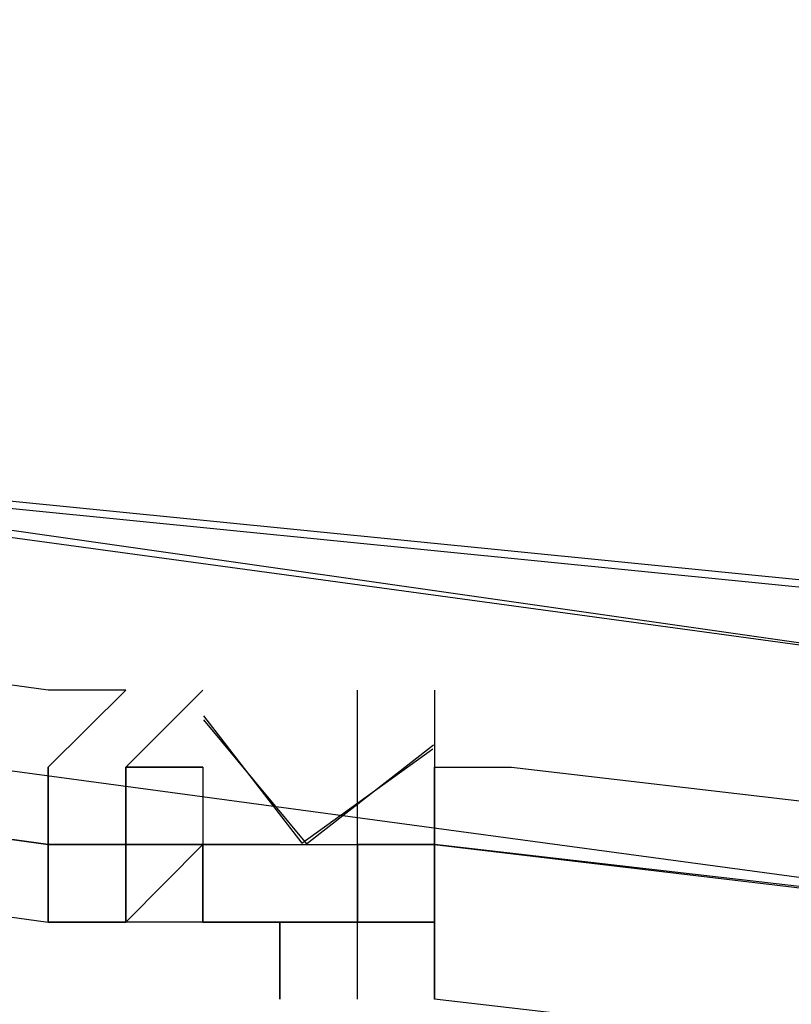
# Model space of a CAD drawing. Header units: feet. Extents: x -79 to 198, y -22 to 181.
# Tile 99 of 256: x 52.008 to 52.142, y 16.79 to 16.96. Entities that reach past the tile are written whole.
import ezdxf

# ---------------------------------------------------------------- set-up
doc = ezdxf.new("R2010")
doc.units = ezdxf.units.FT
doc.layers.add('A-LINEA', color=7, linetype='CONTINUOUS')

msp = doc.modelspace()

# ---------------------------------------------------------------- linework, layer by layer
at = {"layer": 'A-LINEA'}
for p, q in [((52.0267, 16.8444), (52.0267, 16.8444)), ((52.0267, 16.8444), (52.0267, 16.8444)), ((52.0267, 16.8444), (52.0267, 16.8444)), ((52.0267, 16.8444), (52.0267, 16.8444)), ((52.0267, 16.8444), (52.0267, 16.8444)), ((52.0267, 16.8444), (52.0267, 16.8444)), ((52.0267, 16.8444), (52.0267, 16.8444)), ((52.0267, 16.8444), (52.0267, 16.8444)), ((52.0267, 16.8444), (52.0267, 16.8444)), ((52.0267, 16.8444), (52.0267, 16.8444)), ((52.08, 16.8444), (52.08, 16.8444)), ((52.08, 16.8444), (52.08, 16.8444)), ((52.0133, 16.8311), (52.0133, 16.8311)), ((52.0133, 16.8311), (52.0133, 16.8311)), ((52.0267, 16.8311), (52.0267, 16.8311)), ((52.0267, 16.8311), (52.0267, 16.8178)), ((52.0267, 16.8311), (52.0267, 16.8311)), ((52.0267, 16.8311), (52.0267, 16.8311)), ((52.0267, 16.8311), (52.0267, 16.8311)), ((52.0267, 16.8311), (52.0267, 16.8311)), ((52.0267, 16.8311), (52.0267, 16.8311)), ((52.0267, 16.8311), (52.0267, 16.8311)), ((52.0267, 16.8311), (52.0267, 16.8311)), ((52.0267, 16.8311), (52.0267, 16.8311)), ((52.0267, 16.8311), (52.0267, 16.8311)), ((52.0267, 16.8311), (52.0267, 16.8311)), ((52.0267, 16.8311), (52.0267, 16.8311)), ((52.0267, 16.8178), (52.0267, 16.8311)), ((52.0267, 16.8311), (52.04, 16.8311)), ((52.0267, 16.8311), (52.04, 16.8311)), ((52.0267, 16.8311), (52.04, 16.8311)), ((52.04, 16.8311), (52.0267, 16.8311)), ((52.0267, 16.8311), (52.0267, 16.8311)), ((52.0267, 16.8311), (52.0267, 16.8178)), ((52.0267, 16.8311), (52.0267, 16.8311)), ((52.0267, 16.8311), (52.0267, 16.8311)), ((52.0267, 16.8311), (52.0267, 16.8311)), ((52.0267, 16.8311), (52.0267, 16.8311)), ((52.0267, 16.8311), (52.0267, 16.8311)), ((52.0267, 16.8311), (52.0267, 16.8311)), ((52.0267, 16.8311), (52.0267, 16.8311)), ((52.0267, 16.8311), (52.0267, 16.8311)), ((52.0267, 16.8311), (52.0267, 16.8311)), ((52.0267, 16.8311), (52.0267, 16.8311)), ((52.0267, 16.8311), (52.0267, 16.8311)), ((52.0267, 16.8178), (52.0267, 16.8311)), ((52.0267, 16.8311), (52.04, 16.8311)), ((52.0267, 16.8311), (52.04, 16.8311)), ((52.0267, 16.8311), (52.04, 16.8311)), ((52.04, 16.8311), (52.0267, 16.8311)), ((52.04, 16.8311), (52.04, 16.8178)), ((52.04, 16.8311), (52.04, 16.8311)), ((52.04, 16.8311), (52.04, 16.8311)), ((52.04, 16.8311), (52.04, 16.8311)), ((52.04, 16.8311), (52.04, 16.8311)), ((52.04, 16.8311), (52.04, 16.8311)), ((52.04, 16.8311), (52.04, 16.8311)), ((52.04, 16.8311), (52.04, 16.8178)), ((52.04, 16.8311), (52.04, 16.8311)), ((52.04, 16.8311), (52.04, 16.8311)), ((52.04, 16.8311), (52.04, 16.8311)), ((52.04, 16.8311), (52.04, 16.8311)), ((52.04, 16.8311), (52.04, 16.8311)), ((52.04, 16.8311), (52.04, 16.8311)), ((52.04, 16.8311), (52.04, 16.8311)), ((52.04, 16.8311), (52.04, 16.8178)), ((52.04, 16.8311), (52.04, 16.8311)), ((52.04, 16.8311), (52.04, 16.8311)), ((52.04, 16.8311), (52.04, 16.8311)), ((52.04, 16.8311), (52.04, 16.8311)), ((52.04, 16.8311), (52.04, 16.8311)), ((52.04, 16.8311), (52.04, 16.8311)), ((52.04, 16.8311), (52.04, 16.8178)), ((52.04, 16.8311), (52.04, 16.8311)), ((52.04, 16.8311), (52.04, 16.8311)), ((52.04, 16.8311), (52.04, 16.8311)), ((52.04, 16.8311), (52.04, 16.8311)), ((52.04, 16.8311), (52.04, 16.8311)), ((52.04, 16.8311), (52.04, 16.8311)), ((52.04, 16.8311), (52.04, 16.8311)), ((52.0667, 16.8311), (52.0667, 16.8311)), ((52.0667, 16.8311), (52.0667, 16.8311)), ((52.0667, 16.8311), (52.0667, 16.8311)), ((52.0667, 16.8311), (52.0667, 16.8311)), ((52.0667, 16.8311), (52.0667, 16.8311)), ((52.0667, 16.8311), (52.0667, 16.8311)), ((52.0667, 16.8311), (52.0667, 16.8311)), ((52.0667, 16.8311), (52.0667, 16.8311)), ((52.0667, 16.8311), (52.0667, 16.8311)), ((52.0667, 16.8311), (52.0667, 16.8311)), ((52.0667, 16.8311), (52.0667, 16.8311)), ((52.0667, 16.8311), (52.0667, 16.8311)), ((52.0667, 16.8311), (52.0667, 16.8311)), ((52.0667, 16.8311), (52.0667, 16.8311)), ((52.0667, 16.8311), (52.0667, 16.8311)), ((52.0667, 16.8311), (52.0667, 16.8311)), ((52.0667, 16.8311), (52.0667, 16.8311)), ((52.0667, 16.8311), (52.0667, 16.8311)), ((52.0667, 16.8311), (52.0667, 16.8311)), ((52.0667, 16.8311), (52.0667, 16.8311)), ((52.0667, 16.8311), (52.0667, 16.8311)), ((52.0667, 16.8311), (52.0667, 16.8311)), ((52.0667, 16.8311), (52.0667, 16.8311)), ((52.0667, 16.8311), (52.0667, 16.8311)), ((52.0667, 16.8311), (52.0667, 16.8311)), ((52.0667, 16.8311), (52.0667, 16.8311)), ((52.0667, 16.8311), (52.0667, 16.8311)), ((52.0667, 16.8311), (52.0667, 16.8311)), ((52.08, 16.8311), (52.08, 16.8311)), ((52.08, 16.8311), (52.08, 16.8311)), ((52.08, 16.8311), (52.08, 16.8311)), ((52.08, 16.8311), (52.08, 16.8311)), ((52.08, 16.8311), (52.08, 16.8311)), ((52.08, 16.8311), (52.08, 16.8311)), ((52.08, 16.8311), (52.08, 16.8311)), ((52.08, 16.8311), (52.08, 16.8311)), ((52.08, 16.8311), (52.08, 16.8311)), ((52.08, 16.8311), (52.08, 16.8311)), ((52.08, 16.8311), (52.08, 16.8311)), ((52.08, 16.8311), (52.08, 16.8311)), ((52.08, 16.8311), (52.08, 16.8311)), ((52.08, 16.8311), (52.08, 16.8311)), ((52.08, 16.8311), (52.08, 16.8311)), ((52.08, 16.8311), (52.08, 16.8311)), ((52.08, 16.8311), (52.08, 16.8311)), ((52.08, 16.8311), (52.08, 16.8311)), ((52.08, 16.8311), (52.08, 16.8311)), ((52.08, 16.8311), (52.08, 16.8311)), ((52.08, 16.8311), (52.08, 16.8311)), ((52.08, 16.8311), (52.08, 16.8311)), ((52.0267, 16.8178), (52.0133, 16.8178)), ((52.0133, 16.8178), (52.0133, 16.8178)), ((52.0133, 16.8178), (52.0133, 16.8178)), ((52.0133, 16.8178), (52.0133, 16.8044)), ((52.0133, 16.8044), (52.0133, 16.8178)), ((52.0133, 16.8178), (52.0133, 16.8178)), ((52.0267, 16.8178), (52.0133, 16.8178)), ((52.0133, 16.8178), (52.0133, 16.8178)), ((52.0133, 16.8178), (52.0133, 16.8178)), ((52.0133, 16.8178), (52.0133, 16.8044)), ((52.0133, 16.8044), (52.0133, 16.8178)), ((52.0133, 16.8178), (52.0133, 16.8178)), ((52.0267, 16.8178), (52.0267, 16.8178)), ((52.04, 16.8178), (52.0267, 16.8178)), ((52.0267, 16.8178), (52.0267, 16.8178)), ((52.0267, 16.8178), (52.0267, 16.8178)), ((52.0267, 16.8178), (52.0267, 16.8178)), ((52.0267, 16.8178), (52.04, 16.8178)), ((52.0267, 16.8178), (52.0267, 16.8178)), ((52.04, 16.8178), (52.0267, 16.8178)), ((52.0267, 16.8178), (52.0267, 16.8178)), ((52.0267, 16.8178), (52.0267, 16.8178)), ((52.0267, 16.8178), (52.0267, 16.8044)), ((52.0267, 16.8178), (52.0267, 16.8178)), ((52.0267, 16.8178), (52.0267, 16.8178)), ((52.0267, 16.8178), (52.0267, 16.8044)), ((52.0267, 16.8178), (52.0267, 16.8178)), ((52.0267, 16.8178), (52.0267, 16.8178)), ((52.0267, 16.8178), (52.0267, 16.8178)), ((52.0267, 16.8178), (52.0267, 16.8178)), ((52.0267, 16.8178), (52.0267, 16.8178)), ((52.0267, 16.8178), (52.0267, 16.8178)), ((52.0267, 16.8178), (52.0267, 16.8178)), ((52.0267, 16.8178), (52.0267, 16.8178)), ((52.0267, 16.8178), (52.0267, 16.8178)), ((52.0267, 16.8178), (52.0267, 16.8178)), ((52.0267, 16.8178), (52.0267, 16.8178)), ((52.0267, 16.8178), (52.0267, 16.8178)), ((52.0267, 16.8178), (52.0267, 16.8178)), ((52.0267, 16.8178), (52.0267, 16.8178)), ((52.0267, 16.8178), (52.04, 16.8178)), ((52.0267, 16.8178), (52.04, 16.8178)), ((52.0267, 16.8178), (52.0267, 16.8178)), ((52.0267, 16.8178), (52.0267, 16.8178)), ((52.0267, 16.8178), (52.0267, 16.8178)), ((52.0267, 16.8178), (52.0267, 16.8178)), ((52.0267, 16.8178), (52.0267, 16.8178)), ((52.0267, 16.8178), (52.0267, 16.8178)), ((52.0267, 16.8178), (52.0267, 16.8178)), ((52.0267, 16.8178), (52.0267, 16.8178)), ((52.0267, 16.8044), (52.04, 16.8178)), ((52.0267, 16.8178), (52.0267, 16.8178)), ((52.0267, 16.8178), (52.0267, 16.8178)), ((52.0267, 16.8178), (52.0267, 16.8178)), ((52.0267, 16.8178), (52.0267, 16.8178)), ((52.04, 16.8178), (52.0267, 16.8178)), ((52.04, 16.8178), (52.0267, 16.8178)), ((52.0267, 16.8178), (52.0267, 16.8178)), ((52.04, 16.8178), (52.0267, 16.8178)), ((52.0267, 16.8178), (52.0267, 16.8178)), ((52.0267, 16.8178), (52.0267, 16.8178)), ((52.0267, 16.8178), (52.0267, 16.8178)), ((52.0267, 16.8178), (52.04, 16.8178)), ((52.0267, 16.8178), (52.0267, 16.8178)), ((52.04, 16.8178), (52.0267, 16.8178)), ((52.0267, 16.8178), (52.0267, 16.8178)), ((52.0267, 16.8178), (52.0267, 16.8178)), ((52.0267, 16.8178), (52.0267, 16.8044)), ((52.0267, 16.8178), (52.0267, 16.8178)), ((52.0267, 16.8178), (52.0267, 16.8178)), ((52.0267, 16.8178), (52.0267, 16.8044)), ((52.0267, 16.8178), (52.0267, 16.8178)), ((52.0267, 16.8178), (52.0267, 16.8178)), ((52.0267, 16.8178), (52.0267, 16.8178)), ((52.0267, 16.8178), (52.0267, 16.8178)), ((52.0267, 16.8178), (52.0267, 16.8178)), ((52.0267, 16.8178), (52.0267, 16.8178)), ((52.0267, 16.8178), (52.0267, 16.8178)), ((52.0267, 16.8178), (52.0267, 16.8178)), ((52.0267, 16.8178), (52.0267, 16.8178)), ((52.0267, 16.8178), (52.0267, 16.8178)), ((52.0267, 16.8178), (52.0267, 16.8178)), ((52.0267, 16.8178), (52.0267, 16.8178)), ((52.0267, 16.8178), (52.0267, 16.8178)), ((52.0267, 16.8178), (52.0267, 16.8178)), ((52.0267, 16.8178), (52.04, 16.8178)), ((52.0267, 16.8178), (52.04, 16.8178)), ((52.0267, 16.8178), (52.0267, 16.8178)), ((52.0267, 16.8178), (52.0267, 16.8178)), ((52.0267, 16.8178), (52.0267, 16.8178)), ((52.0267, 16.8178), (52.0267, 16.8178)), ((52.0267, 16.8178), (52.0267, 16.8178)), ((52.0267, 16.8178), (52.0267, 16.8178)), ((52.0267, 16.8178), (52.0267, 16.8178)), ((52.0267, 16.8178), (52.0267, 16.8178)), ((52.0267, 16.8044), (52.04, 16.8178)), ((52.0267, 16.8178), (52.0267, 16.8178)), ((52.0267, 16.8178), (52.0267, 16.8178)), ((52.0267, 16.8178), (52.0267, 16.8178)), ((52.0267, 16.8178), (52.0267, 16.8178)), ((52.04, 16.8178), (52.0267, 16.8178)), ((52.04, 16.8178), (52.0267, 16.8178)), ((52.04, 16.8178), (52.04, 16.8178)), ((52.04, 16.8178), (52.04, 16.8178)), ((52.04, 16.8178), (52.04, 16.8178)), ((52.04, 16.8178), (52.04, 16.8178)), ((52.04, 16.8178), (52.04, 16.8178)), ((52.04, 16.8178), (52.04, 16.8178)), ((52.04, 16.8178), (52.04, 16.8178)), ((52.04, 16.8178), (52.04, 16.8178)), ((52.04, 16.8178), (52.04, 16.8178)), ((52.04, 16.8178), (52.04, 16.8178)), ((52.04, 16.8178), (52.04, 16.8178)), ((52.04, 16.8178), (52.04, 16.8178)), ((52.04, 16.8178), (52.04, 16.8178)), ((52.04, 16.8178), (52.04, 16.8178)), ((52.04, 16.8178), (52.04, 16.8178)), ((52.04, 16.8178), (52.04, 16.8178)), ((52.04, 16.8178), (52.04, 16.8178)), ((52.04, 16.8178), (52.04, 16.8178)), ((52.04, 16.8178), (52.04, 16.8178)), ((52.04, 16.8044), (52.04, 16.8178)), ((52.04, 16.8178), (52.04, 16.8178)), ((52.04, 16.8044), (52.04, 16.8178)), ((52.04, 16.8178), (52.04, 16.8044)), ((52.04, 16.8178), (52.04, 16.8178)), ((52.04, 16.8178), (52.0533, 16.8178)), ((52.04, 16.8178), (52.04, 16.8178)), ((52.04, 16.8178), (52.0533, 16.8178)), ((52.04, 16.8178), (52.04, 16.8178)), ((52.04, 16.8178), (52.04, 16.8178)), ((52.04, 16.8178), (52.04, 16.8044)), ((52.04, 16.8178), (52.04, 16.8178)), ((52.04, 16.8178), (52.04, 16.8178)), ((52.04, 16.8178), (52.04, 16.8178)), ((52.04, 16.8178), (52.0533, 16.8178)), ((52.04, 16.8178), (52.04, 16.8178)), ((52.04, 16.8178), (52.04, 16.8044)), ((52.04, 16.8178), (52.04, 16.8178)), ((52.04, 16.8178), (52.04, 16.8178)), ((52.04, 16.8178), (52.04, 16.8044)), ((52.04, 16.8178), (52.04, 16.8178)), ((52.04, 16.8178), (52.04, 16.8178)), ((52.04, 16.8178), (52.04, 16.8178)), ((52.04, 16.8178), (52.04, 16.8178)), ((52.04, 16.8178), (52.04, 16.8178)), ((52.04, 16.8178), (52.04, 16.8178)), ((52.04, 16.8178), (52.04, 16.8178)), ((52.04, 16.8178), (52.04, 16.8178)), ((52.04, 16.8178), (52.04, 16.8178)), ((52.04, 16.8178), (52.04, 16.8178)), ((52.04, 16.8178), (52.04, 16.8178)), ((52.04, 16.8178), (52.04, 16.8178)), ((52.04, 16.8178), (52.04, 16.8178)), ((52.04, 16.8178), (52.04, 16.8178)), ((52.04, 16.8178), (52.04, 16.8178)), ((52.04, 16.8178), (52.04, 16.8178)), ((52.04, 16.8178), (52.04, 16.8178)), ((52.04, 16.8178), (52.04, 16.8178)), ((52.04, 16.8178), (52.04, 16.8178)), ((52.04, 16.8178), (52.04, 16.8178)), ((52.04, 16.8178), (52.04, 16.8178)), ((52.04, 16.8178), (52.04, 16.8178)), ((52.04, 16.8178), (52.04, 16.8178)), ((52.04, 16.8178), (52.04, 16.8178)), ((52.04, 16.8178), (52.04, 16.8178)), ((52.04, 16.8178), (52.04, 16.8178)), ((52.04, 16.8178), (52.04, 16.8178)), ((52.04, 16.8178), (52.04, 16.8178)), ((52.04, 16.8044), (52.04, 16.8178)), ((52.04, 16.8178), (52.04, 16.8178)), ((52.04, 16.8044), (52.04, 16.8178)), ((52.04, 16.8178), (52.04, 16.8044)), ((52.04, 16.8178), (52.04, 16.8178)), ((52.04, 16.8178), (52.0533, 16.8178)), ((52.04, 16.8178), (52.04, 16.8178)), ((52.04, 16.8178), (52.0533, 16.8178)), ((52.04, 16.8178), (52.04, 16.8178)), ((52.04, 16.8178), (52.04, 16.8178)), ((52.04, 16.8178), (52.04, 16.8044)), ((52.04, 16.8178), (52.04, 16.8178)), ((52.04, 16.8178), (52.04, 16.8178)), ((52.04, 16.8178), (52.04, 16.8178)), ((52.04, 16.8178), (52.0533, 16.8178)), ((52.04, 16.8178), (52.04, 16.8178)), ((52.04, 16.8178), (52.04, 16.8044)), ((52.04, 16.8178), (52.04, 16.8178)), ((52.04, 16.8178), (52.04, 16.8178)), ((52.04, 16.8178), (52.04, 16.8044)), ((52.04, 16.8178), (52.04, 16.8178)), ((52.04, 16.8178), (52.04, 16.8178)), ((52.04, 16.8178), (52.04, 16.8178)), ((52.04, 16.8178), (52.04, 16.8178)), ((52.04, 16.8178), (52.04, 16.8178)), ((52.04, 16.8178), (52.04, 16.8178)), ((52.04, 16.8178), (52.04, 16.8178)), ((52.04, 16.8178), (52.04, 16.8178)), ((52.04, 16.8178), (52.04, 16.8178)), ((52.0533, 16.8178), (52.0533, 16.8178)), ((52.0533, 16.8178), (52.0533, 16.8178)), ((52.0533, 16.8178), (52.0533, 16.8178)), ((52.0533, 16.8178), (52.0533, 16.8178)), ((52.0533, 16.8178), (52.0533, 16.8178)), ((52.0533, 16.8178), (52.0533, 16.8178)), ((52.0533, 16.8178), (52.0533, 16.8178)), ((52.0533, 16.8178), (52.0533, 16.8178)), ((52.0533, 16.8178), (52.0533, 16.8178)), ((52.0533, 16.8178), (52.0533, 16.8178)), ((52.0533, 16.8178), (52.0533, 16.8178)), ((52.0533, 16.8178), (52.0533, 16.8178)), ((52.0533, 16.8178), (52.0533, 16.8178)), ((52.0533, 16.8178), (52.0533, 16.8178)), ((52.0533, 16.8178), (52.0533, 16.8178)), ((52.0533, 16.8178), (52.0533, 16.8178)), ((52.0533, 16.8178), (52.0533, 16.8178)), ((52.0533, 16.8178), (52.0533, 16.8178)), ((52.0533, 16.8178), (52.0533, 16.8178)), ((52.0533, 16.8178), (52.0533, 16.8178)), ((52.0533, 16.8178), (52.0667, 16.8178)), ((52.0533, 16.8178), (52.0533, 16.8178)), ((52.0533, 16.8178), (52.0533, 16.8178)), ((52.0533, 16.8178), (52.0533, 16.8178)), ((52.0533, 16.8178), (52.0533, 16.8178)), ((52.0533, 16.8178), (52.0533, 16.8178)), ((52.0533, 16.8178), (52.0533, 16.8178)), ((52.0533, 16.8178), (52.0533, 16.8178)), ((52.0533, 16.8178), (52.0533, 16.8178)), ((52.0533, 16.8178), (52.0533, 16.8178)), ((52.0533, 16.8178), (52.0533, 16.8178)), ((52.0533, 16.8178), (52.0533, 16.8178)), ((52.0533, 16.8178), (52.0533, 16.8178)), ((52.0533, 16.8178), (52.0667, 16.8178)), ((52.0533, 16.8178), (52.0533, 16.8178)), ((52.0533, 16.8178), (52.0533, 16.8178)), ((52.0533, 16.8178), (52.0533, 16.8178)), ((52.0533, 16.8178), (52.0533, 16.8178)), ((52.0533, 16.8178), (52.0533, 16.8178)), ((52.0533, 16.8178), (52.0533, 16.8178)), ((52.0533, 16.8178), (52.0533, 16.8178)), ((52.0533, 16.8178), (52.0533, 16.8178)), ((52.0533, 16.8178), (52.0533, 16.8178)), ((52.0533, 16.8178), (52.0533, 16.8178)), ((52.0533, 16.8178), (52.0533, 16.8178)), ((52.0533, 16.8178), (52.0533, 16.8178)), ((52.0533, 16.8178), (52.0533, 16.8178)), ((52.0533, 16.8178), (52.0533, 16.8178)), ((52.0533, 16.8178), (52.0533, 16.8178)), ((52.0533, 16.8178), (52.0533, 16.8178)), ((52.0533, 16.8178), (52.0533, 16.8178)), ((52.0533, 16.8178), (52.0533, 16.8178)), ((52.0533, 16.8178), (52.0533, 16.8178)), ((52.0533, 16.8178), (52.0533, 16.8178)), ((52.0533, 16.8178), (52.0533, 16.8178)), ((52.0533, 16.8178), (52.0533, 16.8178)), ((52.0533, 16.8178), (52.0533, 16.8178)), ((52.0533, 16.8178), (52.0533, 16.8178)), ((52.0533, 16.8178), (52.0533, 16.8178)), ((52.0533, 16.8178), (52.0533, 16.8178)), ((52.0533, 16.8178), (52.0533, 16.8178)), ((52.0533, 16.8178), (52.0533, 16.8178)), ((52.0533, 16.8178), (52.0533, 16.8178)), ((52.0533, 16.8178), (52.0533, 16.8178)), ((52.0533, 16.8178), (52.0533, 16.8178)), ((52.0533, 16.8178), (52.0533, 16.8178)), ((52.0533, 16.8178), (52.0533, 16.8178)), ((52.0533, 16.8178), (52.0533, 16.8178)), ((52.0533, 16.8178), (52.0667, 16.8178)), ((52.0533, 16.8178), (52.0533, 16.8178)), ((52.0533, 16.8178), (52.0533, 16.8178)), ((52.0533, 16.8178), (52.0533, 16.8178)), ((52.0533, 16.8178), (52.0533, 16.8178)), ((52.0533, 16.8178), (52.0533, 16.8178)), ((52.0533, 16.8178), (52.0533, 16.8178)), ((52.0533, 16.8178), (52.0533, 16.8178)), ((52.0533, 16.8178), (52.0533, 16.8178)), ((52.0533, 16.8178), (52.0533, 16.8178)), ((52.0533, 16.8178), (52.0533, 16.8178)), ((52.0533, 16.8178), (52.0533, 16.8178)), ((52.0533, 16.8178), (52.0533, 16.8178)), ((52.0533, 16.8178), (52.0667, 16.8178)), ((52.0533, 16.8178), (52.0533, 16.8178)), ((52.0533, 16.8178), (52.0533, 16.8178)), ((52.0533, 16.8178), (52.0533, 16.8178)), ((52.0533, 16.8178), (52.0533, 16.8178)), ((52.0533, 16.8178), (52.0533, 16.8178)), ((52.0533, 16.8178), (52.0533, 16.8178)), ((52.0533, 16.8178), (52.0533, 16.8178)), ((52.0533, 16.8178), (52.0533, 16.8178)), ((52.0533, 16.8178), (52.0533, 16.8178)), ((52.0533, 16.8178), (52.0533, 16.8178)), ((52.0533, 16.8178), (52.0533, 16.8178)), ((52.0533, 16.8178), (52.0533, 16.8178)), ((52.0533, 16.8178), (52.0533, 16.8178)), ((52.0533, 16.8178), (52.0533, 16.8178)), ((52.0667, 16.8178), (52.0667, 16.8178)), ((52.0667, 16.8178), (52.0667, 16.8178)), ((52.0667, 16.8178), (52.0667, 16.8178)), ((52.0667, 16.8178), (52.0667, 16.8178)), ((52.0667, 16.8178), (52.0667, 16.8178)), ((52.0667, 16.8178), (52.0667, 16.8178)), ((52.0667, 16.8178), (52.0667, 16.8178)), ((52.0667, 16.8178), (52.0667, 16.8178)), ((52.0667, 16.8178), (52.0667, 16.8044)), ((52.0667, 16.8178), (52.0667, 16.8178)), ((52.0667, 16.8178), (52.0667, 16.8178)), ((52.0667, 16.8178), (52.0667, 16.8178)), ((52.0667, 16.8178), (52.0667, 16.8178)), ((52.0667, 16.8178), (52.0667, 16.8178)), ((52.0667, 16.8178), (52.0667, 16.8178)), ((52.0667, 16.8178), (52.0667, 16.8178)), ((52.0667, 16.8178), (52.0667, 16.8178)), ((52.0667, 16.8178), (52.0667, 16.8178)), ((52.0667, 16.8178), (52.0667, 16.8178)), ((52.0667, 16.8178), (52.0667, 16.8178)), ((52.0667, 16.8178), (52.0667, 16.8178)), ((52.0667, 16.8178), (52.0667, 16.8178)), ((52.0667, 16.8178), (52.0667, 16.8178)), ((52.0667, 16.8178), (52.0667, 16.8178)), ((52.0667, 16.8178), (52.0667, 16.8178)), ((52.0667, 16.8178), (52.08, 16.8178)), ((52.0667, 16.8178), (52.0667, 16.8178)), ((52.0667, 16.8178), (52.0667, 16.8178)), ((52.0667, 16.8178), (52.0667, 16.8178)), ((52.0667, 16.8178), (52.0667, 16.8178)), ((52.0667, 16.8178), (52.0667, 16.8044)), ((52.0667, 16.8178), (52.0667, 16.8178)), ((52.0667, 16.8178), (52.0667, 16.8178)), ((52.0667, 16.8178), (52.0667, 16.8178)), ((52.0667, 16.8178), (52.0667, 16.8178)), ((52.0667, 16.8178), (52.0667, 16.8178)), ((52.0667, 16.8178), (52.0667, 16.8178)), ((52.0667, 16.8178), (52.0667, 16.8178)), ((52.0667, 16.8178), (52.0667, 16.8178)), ((52.0667, 16.8178), (52.0667, 16.8044)), ((52.0667, 16.8178), (52.0667, 16.8044)), ((52.0667, 16.8044), (52.0667, 16.8178)), ((52.0667, 16.8178), (52.0667, 16.8178)), ((52.0667, 16.8178), (52.0667, 16.8178)), ((52.0667, 16.8178), (52.0667, 16.8178)), ((52.0667, 16.8044), (52.0667, 16.8178)), ((52.0667, 16.8044), (52.0667, 16.8178)), ((52.08, 16.8178), (52.0667, 16.8178)), ((52.0667, 16.8178), (52.0667, 16.8178)), ((52.0667, 16.8178), (52.0667, 16.8178)), ((52.0667, 16.8178), (52.0667, 16.8044)), ((52.0667, 16.8178), (52.0667, 16.8178)), ((52.0667, 16.8178), (52.0667, 16.8178)), ((52.0667, 16.8178), (52.0667, 16.8178)), ((52.0667, 16.8178), (52.0667, 16.8178)), ((52.0667, 16.8178), (52.0667, 16.8178)), ((52.0667, 16.8178), (52.0667, 16.8178)), ((52.0667, 16.8178), (52.0667, 16.8178)), ((52.0667, 16.8178), (52.0667, 16.8178)), ((52.0667, 16.8178), (52.0667, 16.8178)), ((52.0667, 16.8178), (52.0667, 16.8178)), ((52.0667, 16.8178), (52.0667, 16.8044)), ((52.0667, 16.8178), (52.0667, 16.8178)), ((52.0667, 16.8178), (52.0667, 16.8178)), ((52.0667, 16.8178), (52.0667, 16.8178)), ((52.0667, 16.8178), (52.0667, 16.8178)), ((52.0667, 16.8178), (52.0667, 16.8178)), ((52.0667, 16.8178), (52.0667, 16.8178)), ((52.0667, 16.8178), (52.0667, 16.8178)), ((52.0667, 16.8178), (52.0667, 16.8178)), ((52.0667, 16.8178), (52.0667, 16.8178)), ((52.0667, 16.8178), (52.0667, 16.8178)), ((52.0667, 16.8178), (52.0667, 16.8178)), ((52.0667, 16.8178), (52.0667, 16.8178)), ((52.0667, 16.8178), (52.0667, 16.8178)), ((52.0667, 16.8178), (52.0667, 16.8178)), ((52.0667, 16.8178), (52.0667, 16.8178)), ((52.0667, 16.8178), (52.0667, 16.8178)), ((52.0667, 16.8178), (52.08, 16.8178)), ((52.0667, 16.8178), (52.0667, 16.8178)), ((52.0667, 16.8178), (52.0667, 16.8178)), ((52.0667, 16.8178), (52.0667, 16.8178)), ((52.0667, 16.8178), (52.0667, 16.8178)), ((52.0667, 16.8178), (52.0667, 16.8044)), ((52.0667, 16.8178), (52.0667, 16.8178)), ((52.0667, 16.8178), (52.0667, 16.8178)), ((52.0667, 16.8178), (52.0667, 16.8178)), ((52.0667, 16.8178), (52.0667, 16.8178)), ((52.0667, 16.8178), (52.0667, 16.8178)), ((52.0667, 16.8178), (52.0667, 16.8178)), ((52.0667, 16.8178), (52.0667, 16.8178)), ((52.0667, 16.8178), (52.0667, 16.8178)), ((52.0667, 16.8178), (52.0667, 16.8044)), ((52.0667, 16.8178), (52.0667, 16.8044)), ((52.0667, 16.8044), (52.0667, 16.8178)), ((52.0667, 16.8178), (52.0667, 16.8178)), ((52.0667, 16.8178), (52.0667, 16.8178)), ((52.0667, 16.8178), (52.0667, 16.8178)), ((52.0667, 16.8044), (52.0667, 16.8178)), ((52.0667, 16.8044), (52.0667, 16.8178)), ((52.08, 16.8178), (52.0667, 16.8178)), ((52.0667, 16.8178), (52.0667, 16.8178)), ((52.0667, 16.8178), (52.0667, 16.8178)), ((52.0667, 16.8178), (52.0667, 16.8044)), ((52.0667, 16.8178), (52.0667, 16.8178)), ((52.0667, 16.8178), (52.0667, 16.8178)), ((52.08, 16.8178), (52.08, 16.8044)), ((52.08, 16.8178), (52.08, 16.8178)), ((52.08, 16.8178), (52.08, 16.8044)), ((52.08, 16.8178), (52.08, 16.8178)), ((52.08, 16.8178), (52.08, 16.8178)), ((52.08, 16.8178), (52.08, 16.8178)), ((52.08, 16.8178), (52.08, 16.8178)), ((52.08, 16.8178), (52.08, 16.8178)), ((52.08, 16.8178), (52.08, 16.8178)), ((52.08, 16.8178), (52.08, 16.8178)), ((52.08, 16.8178), (52.08, 16.8178)), ((52.08, 16.8178), (52.08, 16.8178)), ((52.08, 16.8178), (52.08, 16.8044)), ((52.08, 16.8178), (52.08, 16.8178)), ((52.08, 16.8178), (52.08, 16.8044)), ((52.08, 16.8178), (52.08, 16.8178)), ((52.08, 16.8178), (52.08, 16.8178)), ((52.08, 16.8178), (52.08, 16.8178)), ((52.08, 16.8178), (52.08, 16.8178)), ((52.08, 16.8178), (52.08, 16.8178)), ((52.08, 16.8178), (52.08, 16.8178)), ((52.08, 16.8178), (52.08, 16.8178)), ((52.08, 16.8178), (52.08, 16.8178)), ((52.08, 16.8178), (52.08, 16.8178)), ((52.0133, 16.8044), (52.0133, 16.8044)), ((52.0133, 16.8044), (52.0133, 16.8044)), ((52.0133, 16.8044), (52.0133, 16.8044)), ((52.0267, 16.8044), (52.0133, 16.8044)), ((52.0133, 16.8044), (52.0133, 16.8044)), ((52.0133, 16.8044), (52.0133, 16.8044)), ((52.0267, 16.8044), (52.0133, 16.8044)), ((52.0133, 16.8044), (52.0133, 16.8044)), ((52.0133, 16.8044), (52.0133, 16.8044)), ((52.0267, 16.8044), (52.0133, 16.8044)), ((52.0133, 16.8044), (52.0133, 16.8044)), ((52.0133, 16.8044), (52.0133, 16.8044)), ((52.0133, 16.8044), (52.0133, 16.8044)), ((52.0133, 16.8044), (52.0267, 16.8044)), ((52.0133, 16.8044), (52.0133, 16.8044)), ((52.0133, 16.8044), (52.0133, 16.8044)), ((52.0133, 16.8044), (52.0133, 16.8044)), ((52.0267, 16.8044), (52.0133, 16.8044)), ((52.0133, 16.8044), (52.0133, 16.8044)), ((52.0133, 16.8044), (52.0133, 16.8044)), ((52.0267, 16.8044), (52.0133, 16.8044)), ((52.0133, 16.8044), (52.0133, 16.8044)), ((52.0133, 16.8044), (52.0133, 16.8044)), ((52.0267, 16.8044), (52.0133, 16.8044)), ((52.0133, 16.8044), (52.0133, 16.8044)), ((52.0133, 16.8044), (52.0133, 16.8044)), ((52.0133, 16.8044), (52.0133, 16.8044)), ((52.0133, 16.8044), (52.0267, 16.8044)), ((52.0267, 16.8044), (52.0267, 16.8044)), ((52.0267, 16.8044), (52.0267, 16.8044)), ((52.04, 16.8044), (52.0267, 16.8044)), ((52.0267, 16.8044), (52.0267, 16.8044)), ((52.0267, 16.8044), (52.0267, 16.8044)), ((52.0267, 16.8044), (52.0267, 16.8044)), ((52.0267, 16.8044), (52.0267, 16.8044)), ((52.0267, 16.8044), (52.0267, 16.8044)), ((52.0267, 16.8044), (52.0267, 16.8044)), ((52.0267, 16.8044), (52.0267, 16.8044)), ((52.0267, 16.8044), (52.0267, 16.8044)), ((52.0267, 16.8044), (52.0267, 16.8044)), ((52.0267, 16.8044), (52.0267, 16.8044)), ((52.0267, 16.8044), (52.0267, 16.8044)), ((52.0267, 16.8044), (52.0267, 16.8044)), ((52.0267, 16.8044), (52.0267, 16.8044)), ((52.0267, 16.8044), (52.0267, 16.8044)), ((52.0267, 16.8044), (52.0267, 16.8044)), ((52.0267, 16.8044), (52.0267, 16.8044)), ((52.04, 16.8044), (52.0267, 16.8044)), ((52.0267, 16.8044), (52.0267, 16.8044)), ((52.0267, 16.8044), (52.0267, 16.8044)), ((52.0267, 16.8044), (52.0267, 16.8044)), ((52.0267, 16.8044), (52.0267, 16.8044)), ((52.0267, 16.8044), (52.0267, 16.8044)), ((52.0267, 16.8044), (52.0267, 16.8044)), ((52.0267, 16.8044), (52.0267, 16.8044)), ((52.0267, 16.8044), (52.0267, 16.8044)), ((52.0267, 16.8044), (52.0267, 16.8044)), ((52.0267, 16.8044), (52.0267, 16.8044)), ((52.0267, 16.8044), (52.0267, 16.8044)), ((52.0267, 16.8044), (52.0267, 16.8044)), ((52.0267, 16.8044), (52.0267, 16.8044)), ((52.0267, 16.8044), (52.0267, 16.8044)), ((52.04, 16.8044), (52.04, 16.8044)), ((52.04, 16.8044), (52.04, 16.8044)), ((52.04, 16.8044), (52.04, 16.8044)), ((52.04, 16.8044), (52.04, 16.8044)), ((52.04, 16.8044), (52.04, 16.8044)), ((52.04, 16.8044), (52.04, 16.8044)), ((52.04, 16.8044), (52.04, 16.8044)), ((52.04, 16.8044), (52.04, 16.8044)), ((52.04, 16.8044), (52.04, 16.8044)), ((52.04, 16.8044), (52.04, 16.8044)), ((52.04, 16.8044), (52.04, 16.8044)), ((52.04, 16.8044), (52.04, 16.8044)), ((52.04, 16.8044), (52.04, 16.8044)), ((52.04, 16.8044), (52.04, 16.8044)), ((52.04, 16.8044), (52.04, 16.8044)), ((52.04, 16.8044), (52.04, 16.8044)), ((52.04, 16.8044), (52.04, 16.8044)), ((52.04, 16.8044), (52.04, 16.8044)), ((52.04, 16.8044), (52.04, 16.8044)), ((52.04, 16.8044), (52.04, 16.8044)), ((52.0533, 16.8044), (52.04, 16.8044)), ((52.04, 16.8044), (52.04, 16.8044)), ((52.04, 16.8044), (52.04, 16.8044)), ((52.04, 16.8044), (52.04, 16.8044)), ((52.04, 16.8044), (52.04, 16.8044)), ((52.04, 16.8044), (52.04, 16.8044)), ((52.04, 16.8044), (52.04, 16.8044)), ((52.04, 16.8044), (52.04, 16.8044)), ((52.04, 16.8044), (52.04, 16.8044)), ((52.04, 16.8044), (52.04, 16.8044)), ((52.04, 16.8044), (52.04, 16.8044)), ((52.04, 16.8044), (52.04, 16.8044)), ((52.04, 16.8044), (52.04, 16.8044)), ((52.04, 16.8044), (52.04, 16.8044)), ((52.04, 16.8044), (52.04, 16.8044)), ((52.04, 16.8044), (52.04, 16.8044)), ((52.04, 16.8044), (52.04, 16.8044)), ((52.04, 16.8044), (52.04, 16.8044)), ((52.04, 16.8044), (52.04, 16.8044)), ((52.04, 16.8044), (52.04, 16.8044)), ((52.04, 16.8044), (52.04, 16.8044)), ((52.04, 16.8044), (52.04, 16.8044)), ((52.04, 16.8044), (52.04, 16.8044)), ((52.04, 16.8044), (52.04, 16.8044)), ((52.04, 16.8044), (52.04, 16.8044)), ((52.04, 16.8044), (52.04, 16.8044)), ((52.04, 16.8044), (52.0533, 16.8044)), ((52.04, 16.8044), (52.04, 16.8044)), ((52.04, 16.8044), (52.04, 16.8044)), ((52.04, 16.8044), (52.04, 16.8044)), ((52.04, 16.8044), (52.04, 16.8044)), ((52.04, 16.8044), (52.04, 16.8044)), ((52.04, 16.8044), (52.04, 16.8044)), ((52.04, 16.8044), (52.04, 16.8044)), ((52.04, 16.8044), (52.04, 16.8044)), ((52.04, 16.8044), (52.04, 16.8044)), ((52.04, 16.8044), (52.04, 16.8044)), ((52.04, 16.8044), (52.04, 16.8044)), ((52.04, 16.8044), (52.04, 16.8044)), ((52.04, 16.8044), (52.04, 16.8044)), ((52.04, 16.8044), (52.04, 16.8044)), ((52.04, 16.8044), (52.04, 16.8044)), ((52.04, 16.8044), (52.04, 16.8044)), ((52.04, 16.8044), (52.04, 16.8044)), ((52.04, 16.8044), (52.04, 16.8044)), ((52.04, 16.8044), (52.04, 16.8044)), ((52.04, 16.8044), (52.04, 16.8044)), ((52.04, 16.8044), (52.04, 16.8044)), ((52.04, 16.8044), (52.04, 16.8044)), ((52.04, 16.8044), (52.04, 16.8044)), ((52.04, 16.8044), (52.04, 16.8044)), ((52.04, 16.8044), (52.04, 16.8044)), ((52.04, 16.8044), (52.04, 16.8044)), ((52.04, 16.8044), (52.04, 16.8044)), ((52.04, 16.8044), (52.04, 16.8044)), ((52.04, 16.8044), (52.04, 16.8044)), ((52.04, 16.8044), (52.04, 16.8044)), ((52.04, 16.8044), (52.04, 16.8044)), ((52.04, 16.8044), (52.04, 16.8044)), ((52.04, 16.8044), (52.04, 16.8044)), ((52.04, 16.8044), (52.04, 16.8044)), ((52.0533, 16.8044), (52.04, 16.8044)), ((52.04, 16.8044), (52.04, 16.8044)), ((52.04, 16.8044), (52.04, 16.8044)), ((52.04, 16.8044), (52.04, 16.8044)), ((52.04, 16.8044), (52.04, 16.8044)), ((52.04, 16.8044), (52.04, 16.8044)), ((52.04, 16.8044), (52.04, 16.8044)), ((52.04, 16.8044), (52.04, 16.8044)), ((52.04, 16.8044), (52.04, 16.8044)), ((52.04, 16.8044), (52.04, 16.8044)), ((52.04, 16.8044), (52.04, 16.8044)), ((52.04, 16.8044), (52.04, 16.8044)), ((52.04, 16.8044), (52.04, 16.8044)), ((52.04, 16.8044), (52.04, 16.8044)), ((52.04, 16.8044), (52.04, 16.8044)), ((52.04, 16.8044), (52.04, 16.8044)), ((52.04, 16.8044), (52.04, 16.8044)), ((52.04, 16.8044), (52.04, 16.8044)), ((52.04, 16.8044), (52.04, 16.8044)), ((52.04, 16.8044), (52.04, 16.8044)), ((52.04, 16.8044), (52.04, 16.8044)), ((52.04, 16.8044), (52.04, 16.8044)), ((52.04, 16.8044), (52.04, 16.8044)), ((52.04, 16.8044), (52.04, 16.8044)), ((52.04, 16.8044), (52.04, 16.8044)), ((52.04, 16.8044), (52.04, 16.8044)), ((52.04, 16.8044), (52.0533, 16.8044)), ((52.04, 16.8044), (52.04, 16.8044)), ((52.04, 16.8044), (52.04, 16.8044)), ((52.04, 16.8044), (52.04, 16.8044)), ((52.04, 16.8044), (52.04, 16.8044)), ((52.04, 16.8044), (52.04, 16.8044)), ((52.04, 16.8044), (52.04, 16.8044)), ((52.04, 16.8044), (52.04, 16.8044)), ((52.04, 16.8044), (52.04, 16.8044)), ((52.04, 16.8044), (52.04, 16.8044)), ((52.04, 16.8044), (52.04, 16.8044)), ((52.04, 16.8044), (52.04, 16.8044)), ((52.04, 16.8044), (52.04, 16.8044)), ((52.04, 16.8044), (52.04, 16.8044)), ((52.04, 16.8044), (52.04, 16.8044)), ((52.0533, 16.8044), (52.0533, 16.8044)), ((52.0533, 16.8044), (52.0533, 16.7911)), ((52.0533, 16.8044), (52.0533, 16.8044)), ((52.0533, 16.8044), (52.0533, 16.8044)), ((52.0533, 16.8044), (52.0533, 16.8044)), ((52.0533, 16.8044), (52.0667, 16.8044)), ((52.0533, 16.8044), (52.0533, 16.8044)), ((52.0533, 16.8044), (52.0533, 16.8044)), ((52.0667, 16.8044), (52.0533, 16.8044)), ((52.0533, 16.8044), (52.0533, 16.8044)), ((52.0533, 16.8044), (52.0533, 16.8044)), ((52.0533, 16.8044), (52.0533, 16.8044)), ((52.0533, 16.8044), (52.0533, 16.8044)), ((52.0533, 16.8044), (52.0533, 16.8044)), ((52.0533, 16.8044), (52.0533, 16.8044)), ((52.0533, 16.8044), (52.0667, 16.8044)), ((52.0533, 16.8044), (52.0533, 16.8044)), ((52.0533, 16.8044), (52.0667, 16.8044)), ((52.0533, 16.8044), (52.0533, 16.8044)), ((52.0533, 16.8044), (52.0533, 16.8044)), ((52.0533, 16.8044), (52.0533, 16.8044)), ((52.0667, 16.8044), (52.0533, 16.8044)), ((52.0533, 16.8044), (52.0533, 16.8044)), ((52.0533, 16.8044), (52.0667, 16.8044)), ((52.0533, 16.8044), (52.0533, 16.8044)), ((52.0533, 16.8044), (52.0533, 16.8044)), ((52.0533, 16.8044), (52.0533, 16.8044)), ((52.0533, 16.8044), (52.0533, 16.8044)), ((52.0533, 16.7911), (52.0533, 16.8044)), ((52.0533, 16.8044), (52.0533, 16.8044)), ((52.0533, 16.8044), (52.0533, 16.8044)), ((52.0533, 16.8044), (52.0533, 16.8044)), ((52.0533, 16.8044), (52.0533, 16.7911)), ((52.0533, 16.8044), (52.0533, 16.8044)), ((52.0533, 16.8044), (52.0667, 16.8044)), ((52.0533, 16.8044), (52.0533, 16.8044)), ((52.0533, 16.8044), (52.0667, 16.8044)), ((52.0533, 16.8044), (52.0533, 16.8044)), ((52.0533, 16.8044), (52.0533, 16.8044)), ((52.0533, 16.8044), (52.0533, 16.8044)), ((52.0533, 16.8044), (52.0533, 16.8044)), ((52.0533, 16.8044), (52.0533, 16.8044)), ((52.0533, 16.8044), (52.0533, 16.8044)), ((52.0533, 16.8044), (52.0533, 16.8044)), ((52.0533, 16.8044), (52.0533, 16.8044)), ((52.0533, 16.8044), (52.0533, 16.8044)), ((52.0533, 16.8044), (52.0533, 16.8044)), ((52.0533, 16.8044), (52.0533, 16.8044)), ((52.0533, 16.8044), (52.0667, 16.8044)), ((52.0533, 16.8044), (52.0533, 16.8044)), ((52.0533, 16.8044), (52.0533, 16.8044)), ((52.0533, 16.8044), (52.0533, 16.8044)), ((52.0533, 16.8044), (52.0533, 16.8044)), ((52.0533, 16.8044), (52.0667, 16.8044)), ((52.0533, 16.8044), (52.0533, 16.8044)), ((52.0533, 16.8044), (52.0533, 16.8044)), ((52.0533, 16.8044), (52.0533, 16.8044)), ((52.0533, 16.8044), (52.0533, 16.8044)), ((52.0533, 16.8044), (52.0533, 16.8044)), ((52.0533, 16.8044), (52.0533, 16.8044)), ((52.0533, 16.8044), (52.0533, 16.8044)), ((52.0533, 16.8044), (52.0533, 16.8044)), ((52.0533, 16.8044), (52.0533, 16.8044)), ((52.0533, 16.8044), (52.0533, 16.8044)), ((52.0533, 16.8044), (52.0533, 16.8044)), ((52.0533, 16.8044), (52.0533, 16.8044)), ((52.0533, 16.8044), (52.0533, 16.8044)), ((52.0533, 16.8044), (52.0533, 16.8044)), ((52.0533, 16.8044), (52.0533, 16.8044)), ((52.0533, 16.8044), (52.0533, 16.8044)), ((52.0533, 16.8044), (52.0533, 16.8044)), ((52.0533, 16.8044), (52.0533, 16.8044)), ((52.0533, 16.8044), (52.0533, 16.8044)), ((52.0533, 16.8044), (52.0533, 16.8044)), ((52.0533, 16.8044), (52.0533, 16.7911)), ((52.0533, 16.8044), (52.0533, 16.8044)), ((52.0533, 16.8044), (52.0533, 16.8044)), ((52.0533, 16.8044), (52.0533, 16.8044)), ((52.0533, 16.8044), (52.0667, 16.8044)), ((52.0533, 16.8044), (52.0533, 16.8044)), ((52.0533, 16.8044), (52.0533, 16.8044)), ((52.0667, 16.8044), (52.0533, 16.8044)), ((52.0533, 16.8044), (52.0533, 16.8044)), ((52.0533, 16.8044), (52.0533, 16.8044)), ((52.0533, 16.8044), (52.0533, 16.8044)), ((52.0533, 16.8044), (52.0533, 16.8044)), ((52.0533, 16.8044), (52.0533, 16.8044)), ((52.0533, 16.8044), (52.0533, 16.8044)), ((52.0533, 16.8044), (52.0667, 16.8044)), ((52.0533, 16.8044), (52.0533, 16.8044)), ((52.0533, 16.8044), (52.0667, 16.8044)), ((52.0533, 16.8044), (52.0533, 16.8044)), ((52.0533, 16.8044), (52.0533, 16.8044)), ((52.0533, 16.8044), (52.0533, 16.8044)), ((52.0667, 16.8044), (52.0533, 16.8044)), ((52.0533, 16.8044), (52.0533, 16.8044)), ((52.0533, 16.8044), (52.0667, 16.8044)), ((52.0533, 16.8044), (52.0533, 16.8044)), ((52.0533, 16.8044), (52.0533, 16.8044)), ((52.0533, 16.8044), (52.0533, 16.8044)), ((52.0533, 16.8044), (52.0533, 16.8044)), ((52.0533, 16.7911), (52.0533, 16.8044)), ((52.0533, 16.8044), (52.0533, 16.8044)), ((52.0533, 16.8044), (52.0533, 16.8044)), ((52.0533, 16.8044), (52.0533, 16.8044)), ((52.0533, 16.8044), (52.0533, 16.7911)), ((52.0533, 16.8044), (52.0533, 16.8044)), ((52.0533, 16.8044), (52.0667, 16.8044)), ((52.0533, 16.8044), (52.0533, 16.8044)), ((52.0533, 16.8044), (52.0667, 16.8044)), ((52.0533, 16.8044), (52.0533, 16.8044)), ((52.0533, 16.8044), (52.0533, 16.8044)), ((52.0533, 16.8044), (52.0533, 16.8044)), ((52.0533, 16.8044), (52.0533, 16.8044)), ((52.0533, 16.8044), (52.0533, 16.8044)), ((52.0533, 16.8044), (52.0533, 16.8044)), ((52.0533, 16.8044), (52.0533, 16.8044)), ((52.0533, 16.8044), (52.0533, 16.8044)), ((52.0533, 16.8044), (52.0533, 16.8044)), ((52.0533, 16.8044), (52.0533, 16.8044)), ((52.0533, 16.8044), (52.0533, 16.8044)), ((52.0533, 16.8044), (52.0667, 16.8044)), ((52.0533, 16.8044), (52.0533, 16.8044)), ((52.0533, 16.8044), (52.0533, 16.8044)), ((52.0533, 16.8044), (52.0533, 16.8044)), ((52.0533, 16.8044), (52.0533, 16.8044)), ((52.0533, 16.8044), (52.0667, 16.8044)), ((52.0533, 16.8044), (52.0533, 16.8044)), ((52.0533, 16.8044), (52.0533, 16.8044)), ((52.0533, 16.8044), (52.0533, 16.8044)), ((52.0533, 16.8044), (52.0533, 16.8044)), ((52.0533, 16.8044), (52.0533, 16.8044)), ((52.0533, 16.8044), (52.0533, 16.8044)), ((52.0533, 16.8044), (52.0533, 16.8044)), ((52.0533, 16.8044), (52.0533, 16.8044)), ((52.0533, 16.8044), (52.0533, 16.8044)), ((52.0533, 16.8044), (52.0533, 16.8044)), ((52.0533, 16.8044), (52.0533, 16.8044)), ((52.0533, 16.8044), (52.0533, 16.8044)), ((52.0533, 16.8044), (52.0533, 16.8044)), ((52.0533, 16.8044), (52.0533, 16.8044)), ((52.0533, 16.8044), (52.0533, 16.8044)), ((52.0533, 16.8044), (52.0533, 16.8044)), ((52.0533, 16.8044), (52.0533, 16.8044)), ((52.0533, 16.8044), (52.0533, 16.8044)), ((52.0533, 16.8044), (52.0533, 16.8044)), ((52.0667, 16.8044), (52.0667, 16.8044)), ((52.0667, 16.8044), (52.0667, 16.8044)), ((52.0667, 16.8044), (52.0667, 16.8044)), ((52.0667, 16.8044), (52.0667, 16.8044)), ((52.0667, 16.8044), (52.0667, 16.8044)), ((52.0667, 16.8044), (52.0667, 16.8044)), ((52.0667, 16.7911), (52.0667, 16.8044)), ((52.0667, 16.8044), (52.0667, 16.8044)), ((52.0667, 16.8044), (52.0667, 16.8044)), ((52.0667, 16.8044), (52.0667, 16.8044)), ((52.0667, 16.8044), (52.0667, 16.8044)), ((52.0667, 16.8044), (52.0667, 16.8044)), ((52.0667, 16.8044), (52.0667, 16.8044)), ((52.0667, 16.8044), (52.0667, 16.8044)), ((52.0667, 16.8044), (52.0667, 16.8044)), ((52.0667, 16.8044), (52.0667, 16.8044)), ((52.0667, 16.8044), (52.0667, 16.8044)), ((52.0667, 16.8044), (52.0667, 16.8044)), ((52.0667, 16.8044), (52.0667, 16.8044)), ((52.0667, 16.8044), (52.0667, 16.8044)), ((52.0667, 16.8044), (52.0667, 16.8044)), ((52.0667, 16.8044), (52.0667, 16.8044)), ((52.0667, 16.8044), (52.0667, 16.8044)), ((52.0667, 16.8044), (52.0667, 16.8044)), ((52.0667, 16.8044), (52.0667, 16.8044)), ((52.0667, 16.8044), (52.0667, 16.8044)), ((52.0667, 16.8044), (52.0667, 16.8044)), ((52.0667, 16.8044), (52.08, 16.8044)), ((52.0667, 16.8044), (52.0667, 16.8044)), ((52.0667, 16.8044), (52.0667, 16.8044)), ((52.08, 16.8044), (52.0667, 16.8044)), ((52.08, 16.8044), (52.0667, 16.8044)), ((52.0667, 16.8044), (52.0667, 16.8044)), ((52.0667, 16.8044), (52.0667, 16.8044)), ((52.0667, 16.8044), (52.0667, 16.8044)), ((52.0667, 16.8044), (52.0667, 16.8044)), ((52.0667, 16.8044), (52.0667, 16.8044)), ((52.0667, 16.8044), (52.0667, 16.8044)), ((52.0667, 16.7911), (52.0667, 16.8044)), ((52.0667, 16.8044), (52.0667, 16.8044)), ((52.0667, 16.8044), (52.0667, 16.8044)), ((52.0667, 16.8044), (52.0667, 16.8044)), ((52.0667, 16.8044), (52.0667, 16.8044)), ((52.0667, 16.8044), (52.0667, 16.8044)), ((52.0667, 16.8044), (52.0667, 16.8044)), ((52.0667, 16.8044), (52.0667, 16.8044)), ((52.0667, 16.8044), (52.0667, 16.8044)), ((52.0667, 16.8044), (52.0667, 16.8044)), ((52.0667, 16.8044), (52.0667, 16.8044)), ((52.0667, 16.8044), (52.0667, 16.8044)), ((52.0667, 16.8044), (52.0667, 16.8044)), ((52.0667, 16.8044), (52.0667, 16.8044)), ((52.0667, 16.8044), (52.0667, 16.8044)), ((52.0667, 16.8044), (52.0667, 16.8044)), ((52.0667, 16.8044), (52.0667, 16.8044)), ((52.0667, 16.8044), (52.0667, 16.8044)), ((52.0667, 16.8044), (52.0667, 16.8044)), ((52.0667, 16.8044), (52.0667, 16.8044)), ((52.0667, 16.8044), (52.0667, 16.8044)), ((52.0667, 16.8044), (52.08, 16.8044)), ((52.0667, 16.8044), (52.0667, 16.8044)), ((52.0667, 16.8044), (52.0667, 16.8044)), ((52.08, 16.8044), (52.0667, 16.8044)), ((52.08, 16.8044), (52.0667, 16.8044)), ((52.08, 16.8044), (52.08, 16.8044)), ((52.08, 16.8044), (52.08, 16.8044)), ((52.08, 16.8044), (52.08, 16.8044)), ((52.08, 16.8044), (52.08, 16.8044)), ((52.08, 16.8044), (52.08, 16.8044)), ((52.08, 16.8044), (52.08, 16.8044)), ((52.08, 16.8044), (52.08, 16.8044)), ((52.08, 16.8044), (52.08, 16.8044)), ((52.08, 16.8044), (52.08, 16.8044)), ((52.08, 16.8044), (52.08, 16.7911)), ((52.08, 16.8044), (52.08, 16.8044)), ((52.08, 16.8044), (52.08, 16.8044)), ((52.08, 16.8044), (52.08, 16.8044)), ((52.08, 16.7911), (52.08, 16.8044)), ((52.08, 16.7911), (52.08, 16.8044)), ((52.08, 16.8044), (52.08, 16.8044)), ((52.08, 16.7911), (52.08, 16.8044)), ((52.08, 16.8044), (52.08, 16.8044)), ((52.08, 16.8044), (52.08, 16.8044)), ((52.08, 16.8044), (52.08, 16.8044)), ((52.08, 16.8044), (52.08, 16.8044)), ((52.08, 16.8044), (52.08, 16.8044)), ((52.08, 16.8044), (52.08, 16.8044)), ((52.08, 16.8044), (52.08, 16.8044)), ((52.08, 16.8044), (52.08, 16.8044)), ((52.08, 16.8044), (52.08, 16.8044)), ((52.08, 16.8044), (52.08, 16.7911)), ((52.08, 16.8044), (52.08, 16.8044)), ((52.08, 16.8044), (52.08, 16.8044)), ((52.08, 16.8044), (52.08, 16.8044)), ((52.08, 16.7911), (52.08, 16.8044)), ((52.08, 16.7911), (52.08, 16.8044)), ((52.08, 16.8044), (52.08, 16.8044)), ((52.08, 16.7911), (52.08, 16.8044)), ((52.0667, 16.7911), (52.0667, 16.7911)), ((52.0667, 16.7911), (52.0667, 16.7911)), ((52.0667, 16.7911), (52.0667, 16.7911)), ((52.0667, 16.7911), (52.0667, 16.7911)), ((52.0667, 16.7911), (52.0667, 16.7911)), ((52.0667, 16.7911), (52.0667, 16.7911)), ((52.0667, 16.7911), (52.0667, 16.7911)), ((52.0667, 16.7911), (52.0667, 16.7911)), ((52.0667, 16.7911), (52.0667, 16.7911)), ((52.0667, 16.7911), (52.0667, 16.7911)), ((52.0667, 16.7911), (52.0667, 16.7911)), ((52.0667, 16.7911), (52.0667, 16.7911)), ((52.0667, 16.7911), (52.0667, 16.7911)), ((52.0667, 16.7911), (52.0667, 16.7911)), ((52.0667, 16.7911), (52.0667, 16.7911)), ((52.0667, 16.7911), (52.0667, 16.7911)), ((52.08, 16.7911), (52.08, 16.7911)), ((52.08, 16.7911), (52.08, 16.7911)), ((52.08, 16.7911), (52.08, 16.7911)), ((52.08, 16.7911), (52.08, 16.7911)), ((52.08, 16.7911), (52.08, 16.7911)), ((52.08, 16.7911), (52.08, 16.7911)), ((52.08, 16.7911), (52.08, 16.7911)), ((52.08, 16.7911), (52.08, 16.7911)), ((52.08, 16.7911), (52.08, 16.7911)), ((52.08, 16.7911), (52.08, 16.7911)), ((52.08, 16.7911), (52.08, 16.7911)), ((52.08, 16.7911), (52.08, 16.7911)), ((52.08, 16.7911), (52.08, 16.7911)), ((52.08, 16.7911), (52.08, 16.7911)), ((52.08, 16.7911), (52.08, 16.7911)), ((52.08, 16.7911), (52.08, 16.7911)), ((52.08, 16.7911), (52.08, 16.7911)), ((52.08, 16.7911), (52.08, 16.7911))]:
    msp.add_line(p, q, dxfattribs=at)
for points in [[(26.7067, 23.3511), (28.04, 21.6178), (31.0267, 20.8311), (34.0133, 20.0978), (37.0133, 19.4044), (40.0267, 18.7778), (43.0533, 18.2044), (46.0933, 17.6844), (49.1467, 17.2178), (52.2, 16.8044), (55.2533, 16.4444), (58.32, 16.1511), (60.4, 16.0178), (62.48, 15.9511), (64.5467, 15.9244), (66.6267, 15.9511), (68.7067, 16.0178), (70.7867, 16.1511), (72.8533, 16.3244), (74.92, 16.5511), (76.9867, 16.8178), (79.04, 17.1511), (81.08, 17.5244), (83.12, 17.9378)], [(26.7067, 23.3511), (28.04, 21.6178), (31.0267, 20.8311), (34.0133, 20.0978), (37.0133, 19.4044), (40.0267, 18.7778), (43.0533, 18.2044), (46.0933, 17.6844), (49.1467, 17.2178), (52.2, 16.8044), (55.2533, 16.4444), (58.32, 16.1511), (60.4, 16.0178), (62.48, 15.9511), (64.5467, 15.9244), (66.6267, 15.9511), (68.7067, 16.0178), (70.7867, 16.1511), (72.8533, 16.3244), (74.92, 16.5511), (76.9867, 16.8178), (79.04, 17.1511), (81.08, 17.5244), (83.12, 17.9378)], [(51.9867, 17.4578), (52.2667, 17.4178), (52.2, 16.8444), (51.9067, 16.8844), (51.9867, 17.4578)], [(51.9867, 17.4578), (52.2667, 17.4178), (52.2, 16.8444), (51.9067, 16.8844), (51.9867, 17.4578)], [(52.2667, 17.4178), (52.2, 16.8444), (51.92, 16.8844), (51.9867, 17.4578), (52.2667, 17.4178), (51.9867, 17.4444), (51.9333, 16.8844), (52.2, 16.8578), (52.2667, 17.4178)], [(52.2667, 17.4178), (52.2, 16.8444), (51.92, 16.8844), (51.9867, 17.4578), (52.2667, 17.4178), (51.9867, 17.4444), (51.9333, 16.8844), (52.2, 16.8578), (52.2667, 17.4178)], [(51.9867, 17.4444), (52.2667, 17.4044), (52.1867, 16.8578), (51.92, 16.8844), (51.9867, 17.4444)], [(51.9867, 17.4444), (52.2667, 17.4044), (52.1867, 16.8578), (51.92, 16.8844), (51.9867, 17.4444)], [(48.1067, 17.3644), (48.1067, 17.3511), (52.0133, 16.8178), (52.0133, 16.8311), (52.0267, 16.8444), (52.0133, 16.8444), (48.1067, 17.3778), (48.1067, 17.3644)], [(48.1067, 17.3644), (48.1067, 17.3511), (52.0133, 16.8178), (52.0133, 16.8311), (52.0267, 16.8444), (52.0133, 16.8444), (48.1067, 17.3778), (48.1067, 17.3644)], [(48.1067, 17.3378), (52.0133, 16.8044), (52.0133, 16.8178), (48.1067, 17.3511), (48.1067, 17.3378)], [(48.1067, 17.3378), (52.0133, 16.8044), (52.0133, 16.8178), (48.1067, 17.3511), (48.1067, 17.3378)], [(52.0267, 16.8444), (52.0133, 16.8311), (52.0133, 16.8178), (52.0133, 16.8044)], [(52.0267, 16.8444), (52.0133, 16.8311), (52.0133, 16.8178), (52.0133, 16.8044)], [(52.0267, 16.8044), (52.0267, 16.8178), (52.0267, 16.8311), (52.04, 16.8444)], [(52.0267, 16.8044), (52.0267, 16.8178), (52.0267, 16.8311), (52.04, 16.8444)], [(52.0667, 16.7911), (52.0667, 16.8044), (52.0667, 16.8178), (52.0667, 16.8311), (52.0667, 16.8444)], [(52.0667, 16.7911), (52.0667, 16.8044), (52.0667, 16.8178), (52.0667, 16.8311), (52.0667, 16.8444)], [(52.08, 16.8444), (52.08, 16.8311), (52.08, 16.8178), (52.08, 16.8044), (52.08, 16.7911)], [(52.08, 16.8444), (52.08, 16.8311), (52.08, 16.8178), (52.08, 16.8044), (52.08, 16.7911)], [(52.0401, 16.84), (52.0571, 16.818), (52.0797, 16.8343)], [(52.0401, 16.84), (52.0571, 16.818), (52.0797, 16.8343)], [(52.0401, 16.8393), (52.0579, 16.8179), (52.0798, 16.835)], [(52.0401, 16.8393), (52.0579, 16.8179), (52.0798, 16.835)], [(52.04, 16.8178), (52.0267, 16.8178), (52.0267, 16.8311)], [(52.04, 16.8178), (52.0267, 16.8178), (52.0267, 16.8311)], [(56, 16.3644), (52.08, 16.8178), (52.08, 16.8311), (52.0933, 16.8311), (56, 16.3778), (56, 16.3644)], [(56, 16.3644), (52.08, 16.8178), (52.08, 16.8311), (52.0933, 16.8311), (56, 16.3778), (56, 16.3644)], [(52.0133, 16.8178), (52.0133, 16.8178), (52.0267, 16.8178), (52.0267, 16.8178)], [(52.0267, 16.8044), (52.0267, 16.8044), (52.0267, 16.8178), (52.0133, 16.8178)], [(52.0133, 16.8044), (52.0267, 16.8044), (52.0267, 16.8178)], [(52.0133, 16.8178), (52.0133, 16.8178), (52.0267, 16.8178), (52.0267, 16.8178)], [(52.0267, 16.8044), (52.0267, 16.8044), (52.0267, 16.8178), (52.0133, 16.8178)], [(52.0133, 16.8044), (52.0267, 16.8044), (52.0267, 16.8178)], [(52.0533, 16.8178), (52.04, 16.8178), (52.04, 16.8044)], [(52.0533, 16.8178), (52.04, 16.8178), (52.04, 16.8044)], [(56, 16.3378), (52.08, 16.7911), (52.08, 16.8044), (52.08, 16.8178), (56, 16.3511), (56, 16.3378)], [(56, 16.3378), (52.08, 16.7911), (52.08, 16.8044), (52.08, 16.8178), (56, 16.3511), (56, 16.3378)]]:
    msp.add_lwpolyline(points, dxfattribs=at)

doc.saveas('drawing.dxf')
